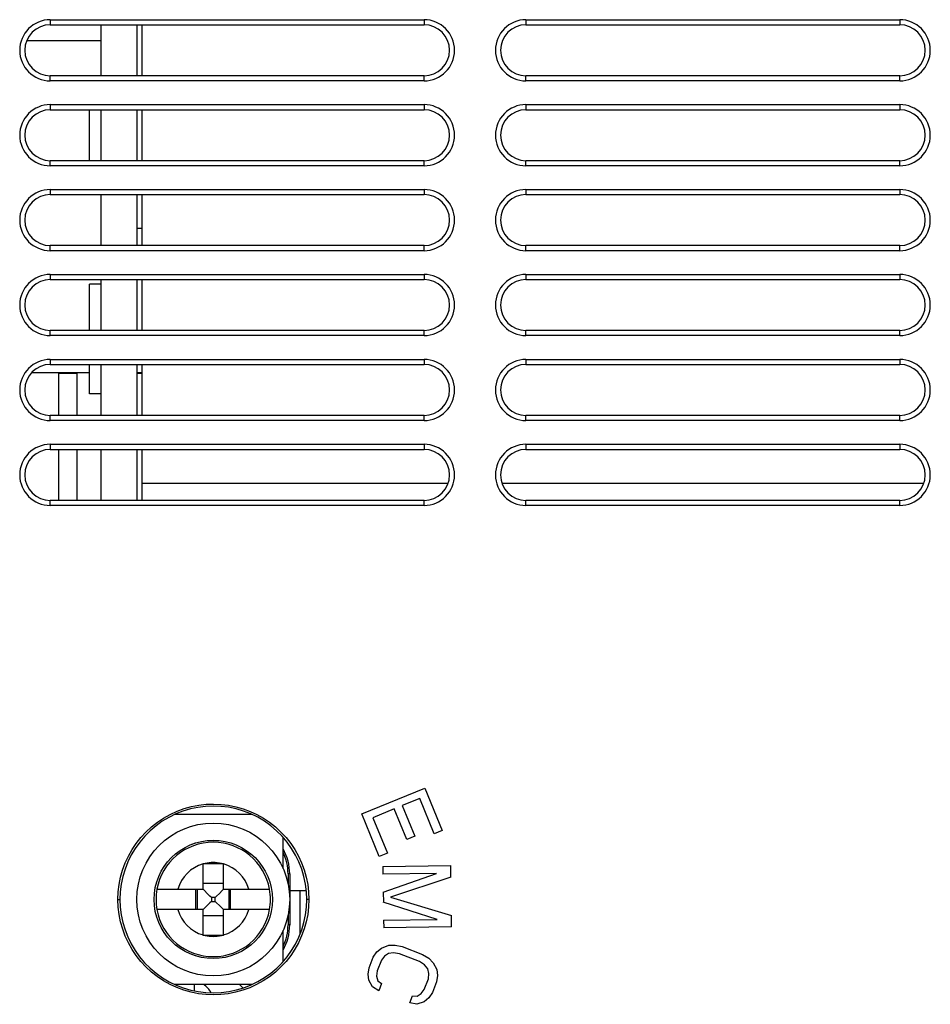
# Model space of a CAD drawing. Header units: millimetres. Extents: x -131 to 719, y -272 to 510.
# Tile 91 of 102: x 426 to 479, y 117 to 175. Entities that reach past the tile are written whole.
import ezdxf

# ---------------------------------------------------------------- set-up
doc = ezdxf.new("R2010")
doc.units = ezdxf.units.MM
doc.header["$LTSCALE"] = 23.1
doc.layers.get('0').update_dxf_attribs({"linetype": 'CONTINUOUS'})

msp = doc.modelspace()

# ---------------------------------------------------------------- linework, layer by layer
at = {"color": 7}
for p, q in [((427.411, 174.671), (427.411, 174.371)), ((427.411, 174.671), (449.411, 174.671)), ((449.411, 174.671), (449.411, 174.371)), ((455.411, 174.671), (455.411, 174.371)), ((455.411, 174.671), (477.411, 174.671)), ((477.411, 174.671), (477.411, 174.371)), ((427.411, 174.371), (449.411, 174.371)), ((430.413, 171.371), (430.413, 174.371)), ((432.504, 174.371), (432.504, 171.371)), ((432.804, 174.371), (432.804, 171.371)), ((455.411, 174.371), (477.411, 174.371)), ((430.413, 173.421), (426.017, 173.421)), ((427.411, 171.071), (427.411, 171.371)), ((449.411, 171.371), (427.411, 171.371)), ((449.411, 171.071), (427.411, 171.071)), ((449.411, 171.071), (449.411, 171.371)), ((455.411, 171.071), (455.411, 171.371)), ((477.411, 171.371), (455.411, 171.371)), ((477.411, 171.071), (455.411, 171.071)), ((477.411, 171.071), (477.411, 171.371)), ((427.411, 169.671), (427.411, 169.371)), ((427.411, 169.671), (449.411, 169.671)), ((427.411, 169.371), (449.411, 169.371)), ((429.713, 166.371), (429.713, 169.371)), ((430.413, 166.371), (430.413, 169.371)), ((432.504, 169.371), (432.504, 166.371)), ((432.804, 169.371), (432.804, 166.371)), ((449.411, 169.671), (449.411, 169.371)), ((455.411, 169.671), (455.411, 169.371)), ((455.411, 169.671), (477.411, 169.671)), ((455.411, 169.371), (477.411, 169.371)), ((477.411, 169.671), (477.411, 169.371)), ((427.411, 166.071), (427.411, 166.371)), ((449.411, 166.371), (427.411, 166.371)), ((449.411, 166.071), (427.411, 166.071)), ((449.411, 166.071), (449.411, 166.371)), ((455.411, 166.071), (455.411, 166.371)), ((477.411, 166.371), (455.411, 166.371)), ((477.411, 166.071), (455.411, 166.071)), ((477.411, 166.071), (477.411, 166.371)), ((427.411, 164.671), (427.411, 164.371)), ((427.411, 164.671), (449.411, 164.671)), ((449.411, 164.671), (449.411, 164.371)), ((455.411, 164.671), (455.411, 164.371)), ((455.411, 164.671), (477.411, 164.671)), ((477.411, 164.671), (477.411, 164.371)), ((427.411, 164.371), (449.411, 164.371)), ((430.413, 161.371), (430.413, 164.371)), ((432.504, 164.371), (432.504, 161.371)), ((432.804, 164.371), (432.804, 161.371)), ((455.411, 164.371), (477.411, 164.371)), ((432.804, 162.372), (432.504, 162.372)), ((427.411, 161.071), (427.411, 161.371)), ((449.411, 161.371), (427.411, 161.371)), ((449.411, 161.071), (449.411, 161.371)), ((455.411, 161.071), (455.411, 161.371)), ((477.411, 161.371), (455.411, 161.371)), ((477.411, 161.071), (477.411, 161.371)), ((449.411, 161.071), (427.411, 161.071)), ((477.411, 161.071), (455.411, 161.071)), ((427.411, 159.671), (427.411, 159.371)), ((427.411, 159.671), (449.411, 159.671)), ((449.411, 159.671), (449.411, 159.371)), ((455.411, 159.671), (455.411, 159.371)), ((455.411, 159.671), (477.411, 159.671)), ((477.411, 159.671), (477.411, 159.371)), ((427.411, 159.371), (449.411, 159.371)), ((429.713, 156.371), (429.713, 159.097)), ((430.413, 159.097), (429.713, 159.097)), ((430.413, 156.371), (430.413, 159.371)), ((432.504, 159.371), (432.504, 156.371)), ((432.804, 159.371), (432.804, 156.371)), ((455.411, 159.371), (477.411, 159.371)), ((427.411, 156.071), (427.411, 156.371)), ((449.411, 156.371), (427.411, 156.371)), ((449.411, 156.071), (427.411, 156.071)), ((449.411, 156.071), (449.411, 156.371)), ((455.411, 156.071), (455.411, 156.371)), ((477.411, 156.371), (455.411, 156.371)), ((477.411, 156.071), (455.411, 156.071)), ((477.411, 156.071), (477.411, 156.371)), ((427.411, 154.671), (427.411, 154.371)), ((427.411, 154.671), (449.411, 154.671)), ((427.411, 154.371), (449.411, 154.371)), ((429.713, 152.647), (429.713, 154.371)), ((430.413, 151.371), (430.413, 154.371)), ((432.504, 154.371), (432.504, 151.371)), ((432.804, 154.371), (432.804, 151.371)), ((449.411, 154.671), (449.411, 154.371)), ((455.411, 154.671), (477.411, 154.671)), ((455.411, 154.671), (455.411, 154.371)), ((455.411, 154.371), (477.411, 154.371)), ((477.411, 154.671), (477.411, 154.371)), ((429.713, 153.872), (426.296, 153.871)), ((427.901, 153.847), (427.902, 151.371)), ((429.001, 153.847), (427.901, 153.847)), ((429.002, 151.371), (429.001, 153.847)), ((432.804, 153.847), (432.501, 153.847)), ((432.804, 153.872), (432.504, 153.872)), ((430.413, 152.647), (429.713, 152.647)), ((427.411, 151.071), (427.411, 151.371)), ((449.411, 151.371), (427.411, 151.371)), ((449.411, 151.071), (449.411, 151.371)), ((477.411, 151.371), (455.411, 151.371)), ((455.411, 151.071), (455.411, 151.371)), ((477.411, 151.071), (477.411, 151.371)), ((449.411, 151.071), (427.411, 151.071)), ((477.411, 151.071), (455.411, 151.071)), ((427.411, 149.671), (427.411, 149.371)), ((427.411, 149.671), (449.411, 149.671)), ((449.411, 149.671), (449.411, 149.371)), ((455.411, 149.671), (477.411, 149.671)), ((455.411, 149.671), (455.411, 149.371)), ((477.411, 149.671), (477.411, 149.371)), ((427.411, 149.371), (449.411, 149.371)), ((427.902, 149.371), (427.902, 146.371)), ((429.002, 146.371), (429.002, 149.371)), ((430.413, 146.371), (430.413, 149.371)), ((432.504, 149.371), (432.504, 146.371)), ((432.804, 149.371), (432.804, 146.371)), ((455.411, 149.371), (477.411, 149.371)), ((450.825, 147.371), (432.804, 147.371)), ((478.825, 147.371), (453.997, 147.371)), ((427.411, 146.071), (427.411, 146.371)), ((449.411, 146.371), (427.411, 146.371)), ((449.411, 146.071), (449.411, 146.371)), ((477.411, 146.371), (455.411, 146.371)), ((455.411, 146.071), (455.411, 146.371)), ((477.411, 146.071), (477.411, 146.371)), ((449.411, 146.071), (427.411, 146.071)), ((477.411, 146.071), (455.411, 146.071)), ((445.756, 127.91), (449.458, 129.425)), ((449.458, 129.425), (450.481, 126.927)), ((449.156, 128.815), (448.132, 128.396)), ((450.008, 126.733), (449.156, 128.815)), ((447.659, 128.203), (446.399, 127.687)), ((448.398, 126.398), (447.659, 128.203)), ((448.132, 128.396), (448.871, 126.592)), ((439.297, 127.871), (434.728, 127.871)), ((446.779, 125.411), (445.756, 127.91)), ((446.399, 127.687), (447.252, 125.605)), ((441.113, 124.697), (441.113, 126.533)), ((448.871, 126.592), (448.398, 126.398)), ((450.481, 126.927), (450.008, 126.733)), ((447.252, 125.605), (446.779, 125.411)), ((436.404, 124.991), (436.496, 124.992)), ((436.404, 123.472), (436.404, 124.991)), ((436.496, 124.992), (437.48, 124.992)), ((437.604, 123.472), (437.604, 124.991)), ((446.988, 124.807), (446.994, 124.357)), ((446.991, 124.807), (450.992, 124.862)), ((450.997, 124.187), (450.987, 124.862)), ((441.504, 124.372), (441.408, 124.372)), ((441.408, 124.372), (441.408, 123.78)), ((441.504, 124.372), (441.504, 121.372)), ((450.143, 124.4), (446.991, 124.357)), ((447.012, 123.309), (450.143, 124.4)), ((450.992, 124.185), (447.438, 123.013)), ((437.604, 123.817), (436.404, 123.817)), ((433.689, 123.472), (436.404, 123.472)), ((435.984, 122.272), (435.984, 123.472)), ((436.058, 123.472), (436.058, 122.272)), ((436.483, 123.392), (436.404, 123.472)), ((436.892, 122.983), (436.81, 123.066)), ((437.115, 122.983), (436.892, 122.983)), ((436.892, 122.983), (436.892, 122.76)), ((437.115, 122.983), (437.198, 123.065)), ((437.115, 122.76), (437.115, 122.983)), ((437.524, 123.392), (437.604, 123.472)), ((437.604, 123.472), (440.318, 123.472)), ((437.949, 122.272), (437.949, 123.472)), ((438.024, 122.272), (438.024, 123.472)), ((442.489, 123.371), (441.504, 123.371)), ((442.114, 120.868), (442.114, 123.371)), ((447.008, 123.307), (447.016, 122.708)), ((447.438, 123.013), (451.032, 121.936)), ((431.396, 122.872), (431.513, 122.872)), ((436.483, 122.351), (436.404, 122.272)), ((436.892, 122.76), (436.809, 122.678)), ((436.892, 122.76), (437.115, 122.76)), ((437.115, 122.76), (437.197, 122.678)), ((437.524, 122.351), (437.604, 122.272)), ((442.634, 122.872), (442.513, 122.872)), ((450.179, 121.7), (447.012, 122.709)), ((436.404, 122.272), (433.689, 122.272)), ((436.404, 120.752), (436.404, 122.272)), ((436.404, 121.926), (437.604, 121.926)), ((440.318, 122.272), (437.604, 122.272)), ((437.604, 120.752), (437.604, 122.272)), ((441.408, 121.964), (441.408, 121.372)), ((451.036, 121.262), (451.027, 121.937)), ((441.504, 121.372), (441.408, 121.372)), ((447.031, 121.658), (447.037, 121.208)), ((447.034, 121.658), (450.179, 121.7)), ((451.032, 121.262), (447.034, 121.208)), ((436.496, 120.752), (436.404, 120.752)), ((437.511, 120.752), (436.496, 120.752)), ((437.604, 120.752), (437.511, 120.752)), ((441.113, 119.21), (441.113, 121.046)), ((442.13, 120.868), (442.114, 120.868)), ((446.638, 119.793), (446.906, 120.011)), ((446.906, 120.011), (447.348, 120.173)), ((447.348, 120.173), (447.72, 120.177)), ((447.72, 120.177), (448.128, 120.097)), ((448.128, 120.097), (449.317, 119.632)), ((446.177, 118.846), (446.422, 119.475)), ((446.422, 119.475), (446.638, 119.793)), ((447.087, 119.538), (446.898, 119.289)), ((447.327, 119.685), (447.087, 119.538)), ((447.619, 119.732), (447.327, 119.685)), ((447.964, 119.678), (447.619, 119.732)), ((449.153, 119.213), (447.964, 119.678)), ((449.317, 119.632), (449.686, 119.407)), ((446.119, 118.466), (446.177, 118.846)), ((446.898, 119.289), (446.652, 118.661)), ((449.442, 119.019), (449.153, 119.213)), ((449.626, 118.787), (449.442, 119.019)), ((449.686, 119.407), (449.948, 119.144)), ((449.948, 119.144), (450.156, 118.74)), ((446.169, 118.125), (446.119, 118.466)), ((446.652, 118.661), (446.622, 118.35)), ((446.622, 118.35), (446.699, 118.079)), ((449.702, 118.515), (449.626, 118.787)), ((449.672, 118.205), (449.702, 118.515)), ((450.205, 118.399), (450.148, 118.019)), ((450.156, 118.74), (450.205, 118.399)), ((439.298, 117.871), (434.73, 117.871)), ((435.908, 117.489), (435.908, 117.871)), ((438.551, 117.871), (438.763, 117.659)), ((446.377, 117.722), (446.169, 118.125)), ((446.746, 117.497), (446.377, 117.722)), ((446.699, 118.079), (446.909, 117.916)), ((446.909, 117.916), (446.746, 117.497)), ((449.427, 117.576), (449.672, 118.205)), ((450.148, 118.019), (449.902, 117.39)), ((448.569, 116.784), (448.733, 117.203)), ((448.733, 117.203), (448.998, 117.18)), ((448.998, 117.18), (449.238, 117.328)), ((449.238, 117.328), (449.427, 117.576)), ((449.902, 117.39), (449.686, 117.072)), ((448.992, 116.699), (448.569, 116.784)), ((449.419, 116.854), (448.992, 116.699)), ((449.686, 117.072), (449.419, 116.854))]:
    msp.add_line(p, q, dxfattribs=at)
for points in [[(431.396, 122.872), (431.413, 123.313), (431.465, 123.749), (431.551, 124.181), (431.67, 124.606), (431.823, 125.02), (432.007, 125.421), (432.222, 125.804), (432.465, 126.17), (432.739, 126.517), (433.04, 126.844), (433.367, 127.145), (433.715, 127.42), (434.085, 127.666), (434.472, 127.882), (434.874, 128.067), (435.289, 128.219), (435.715, 128.338), (436.148, 128.423), (436.586, 128.474), (437.027, 128.491), (437.467, 128.472), (437.904, 128.42), (438.335, 128.333), (438.758, 128.213), (439.171, 128.06), (439.57, 127.876), (439.954, 127.66), (440.32, 127.416), (440.666, 127.142), (440.99, 126.843), (441.289, 126.519), (441.562, 126.173), (441.805, 125.809), (442.019, 125.427), (442.203, 125.028), (442.357, 124.614), (442.477, 124.188), (442.564, 123.754), (442.616, 123.316), (442.634, 122.872)], [(442.513, 122.872), (442.494, 123.327), (442.438, 123.776), (442.345, 124.221), (442.215, 124.657), (442.05, 125.081), (441.85, 125.489), (441.619, 125.878), (441.356, 126.247), (441.06, 126.596), (440.736, 126.92), (440.387, 127.215), (440.015, 127.48), (439.622, 127.713), (439.212, 127.913), (438.788, 128.077), (438.351, 128.206), (437.906, 128.298), (437.455, 128.354), (437.002, 128.371), (436.549, 128.352), (436.099, 128.295), (435.656, 128.201), (435.222, 128.072), (434.8, 127.907), (434.393, 127.707), (434.004, 127.475), (433.635, 127.212), (433.288, 126.918), (432.967, 126.596), (432.673, 126.249), (432.41, 125.882), (432.179, 125.495), (431.98, 125.088), (431.814, 124.665), (431.683, 124.228), (431.589, 123.781), (431.532, 123.33), (431.513, 122.872)], [(437.48, 124.992), (437.572, 124.991), (437.604, 124.991)], [(436.81, 123.066), (436.645, 123.23), (436.483, 123.392)], [(437.198, 123.065), (437.362, 123.23), (437.524, 123.392)], [(442.634, 122.872), (442.616, 122.43), (442.565, 121.994), (442.479, 121.562), (442.359, 121.137), (442.206, 120.723), (442.022, 120.322), (441.808, 119.939), (441.564, 119.573), (441.29, 119.226), (440.989, 118.899), (440.663, 118.598), (440.314, 118.323), (439.945, 118.077), (439.558, 117.861), (439.155, 117.676), (438.74, 117.524), (438.315, 117.405), (437.881, 117.32), (437.443, 117.269), (437.003, 117.253), (436.563, 117.271), (436.126, 117.323), (435.694, 117.41), (435.271, 117.53), (434.859, 117.683), (434.459, 117.867), (434.075, 118.083), (433.709, 118.328), (433.363, 118.601), (433.04, 118.9), (432.74, 119.224), (432.468, 119.57), (432.225, 119.934), (432.011, 120.316), (431.826, 120.715), (431.673, 121.129), (431.552, 121.555), (431.466, 121.989), (431.413, 122.427), (431.396, 122.872)], [(431.513, 122.872), (431.532, 122.417), (431.588, 121.967), (431.682, 121.522), (431.811, 121.086), (431.977, 120.662), (432.176, 120.254), (432.408, 119.865), (432.671, 119.496), (432.966, 119.148), (433.29, 118.823), (433.639, 118.528), (434.011, 118.263), (434.404, 118.03), (434.814, 117.83), (435.239, 117.666), (435.675, 117.537), (436.12, 117.445), (436.571, 117.389), (437.024, 117.372), (437.478, 117.391), (437.927, 117.448), (438.371, 117.542), (438.804, 117.672), (439.226, 117.836), (439.633, 118.036), (440.022, 118.268), (440.391, 118.531), (440.738, 118.825), (441.06, 119.147), (441.354, 119.494), (441.616, 119.861), (441.847, 120.248), (442.047, 120.655), (442.213, 121.078), (442.343, 121.515), (442.437, 121.962), (442.494, 122.413), (442.513, 122.872)], [(436.809, 122.678), (436.645, 122.513), (436.483, 122.351)], [(437.197, 122.678), (437.362, 122.513), (437.524, 122.351)]]:
    msp.add_lwpolyline(points, dxfattribs=at)
for radius in [4.5, 3.482, 3.481]:
    msp.add_circle((437.004, 122.872), radius, dxfattribs=at)
for centre, radius, start, end in [((427.411, 172.871), 1.8, 90, 270), ((449.411, 172.871), 1.8, 270, 90), ((455.411, 172.871), 1.8, 90, 270), ((477.411, 172.871), 1.8, 270, 90), ((427.411, 172.871), 1.5, 90, 270), ((449.411, 172.871), 1.5, 270, 90), ((455.411, 172.871), 1.5, 90, 270), ((477.411, 172.871), 1.5, 270, 90), ((427.411, 167.871), 1.8, 90, 270), ((427.411, 167.871), 1.5, 90, 270), ((449.411, 167.871), 1.8, 270, 90), ((449.411, 167.871), 1.5, 270, 90), ((455.411, 167.871), 1.8, 90, 270), ((455.411, 167.871), 1.5, 90, 270), ((477.411, 167.871), 1.8, 270, 90), ((477.411, 167.871), 1.5, 270, 90), ((427.411, 162.871), 1.8, 90, 270), ((449.411, 162.871), 1.8, 270, 90), ((455.411, 162.871), 1.8, 90, 270), ((477.411, 162.871), 1.8, 270, 90), ((427.411, 162.871), 1.5, 90, 270), ((449.411, 162.871), 1.5, 270, 90), ((455.411, 162.871), 1.5, 90, 270), ((477.411, 162.871), 1.5, 270, 90), ((427.411, 157.871), 1.8, 90, 270), ((449.411, 157.871), 1.8, 270, 90), ((455.411, 157.871), 1.8, 90, 270), ((477.411, 157.871), 1.8, 270, 90), ((427.411, 157.871), 1.5, 90, 270), ((449.411, 157.871), 1.5, 270, 90), ((455.411, 157.871), 1.5, 90, 270), ((477.411, 157.871), 1.5, 270, 90), ((427.411, 152.871), 1.8, 90, 270), ((427.411, 152.871), 1.5, 90, 270), ((449.411, 152.871), 1.8, 270, 90), ((449.411, 152.871), 1.5, 270, 90), ((455.411, 152.871), 1.8, 90, 270), ((455.411, 152.871), 1.5, 90, 270), ((477.411, 152.871), 1.8, 270, 90), ((477.411, 152.871), 1.5, 270, 90), ((427.411, 147.871), 1.8, 90, 270), ((449.411, 147.871), 1.8, 270, 90), ((455.411, 147.871), 1.8, 90, 270), ((477.411, 147.871), 1.8, 270, 90), ((427.411, 147.871), 1.5, 90, 270), ((449.411, 147.871), 1.5, 270, 90), ((455.411, 147.871), 1.5, 90, 270), ((477.411, 147.871), 1.5, 270, 90), ((437.004, 122.872), 3.368, 10.26074, 169.73926), ((438.504, 124.372), 3, 0, 29.47651), ((438.504, 124.372), 2.904, 0, 25.95497), ((437.004, 122.872), 2.173, 106.02904, 163.97096), ((437.004, 122.872), 2.173, 77.32758, 102.67242), ((437.004, 122.872), 2.173, 16.02904, 73.97096), ((437.004, 122.872), 3.369, 169.7405, 190.2595), ((437.004, 122.872), 3.369, 349.7405, 10.2595), ((437.004, 122.872), 3.368, 190.26074, 349.73926), ((437.004, 122.872), 2.173, 196.02904, 253.97096), ((437.004, 122.872), 2.173, 286.02904, 343.97096), ((438.504, 121.372), 3, 330.52349, 360), ((438.504, 121.372), 2.904, 334.04503, 360), ((437.004, 122.872), 2.173, 257.32758, 282.67242), ((435.804, 116.844), 1.2, 26.40344, 58.95677)]:
    msp.add_arc(centre, radius, start, end, dxfattribs=at)

doc.saveas('drawing.dxf')
